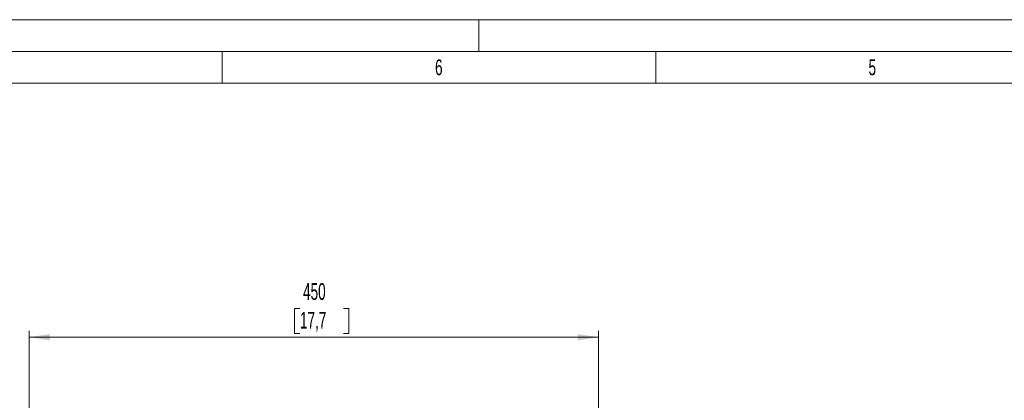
# Model space of a CAD drawing. Header units: millimetres. Extents: x 0 to 4205, y 0 to 2970.
# Tile 74 of 85: x 1943 to 2720, y 2670 to 2970. Entities that reach past the tile are written whole.
import ezdxf

# ---------------------------------------------------------------- set-up
doc = ezdxf.new("R2010")
doc.units = ezdxf.units.MM
doc.header["$LTSCALE"] = 5
doc.styles.add('SLDTEXTSTYLE0', font='TXT', dxfattribs={"width": 0.605})
doc.styles.add('SLDTEXTSTYLE1', font='TXT', dxfattribs={"width": 0.638186})
doc.dimstyles.new('SLDDIMSTYLE0', dxfattribs={"dimtxt": 12.841593, "dimasz": 16.5, "dimexe": 0, "dimexo": 0.0625, "dimgap": 3.210398, "dimtad": 1, "dimdec": 0, "dimrnd": 1e-09, "dimzin": 12, "dimdsep": 46, "dimtxsty": 'SLDTEXTSTYLE0', "dimsah": 1, "dimcen": 0.09, "dimadec": 0, "dimazin": 3, "dimtfac": 1, "dimtdec": 1, "dimtofl": 0, "dimtmove": 0, "dimatfit": 3, "dimfxl": 1, "dimfrac": 2, "dimtolj": 1, "dimtzin": 12, "dimarcsym": 0})

# ---------------------------------------------------------------- blocks, each defined once
blk = doc.blocks.new('_D_7')
at = {"color": 7, "linetype": 'Continuous', "lineweight": 0}
for p, q in [((2163.82, 2742.16), (2159.41, 2742.16)), ((2159.41, 2742.16), (2159.41, 2722.44)), ((2198.12, 2742.16), (2202.53, 2742.16)), ((2202.53, 2742.16), (2202.53, 2722.44)), ((1950.03, 2550.64), (1950.03, 2724.5)), ((2159.41, 2722.44), (2163.82, 2722.44)), ((2202.53, 2722.44), (2198.12, 2722.44)), ((2399.56, 1699.78), (2399.56, 2724.5)), ((1950.03, 2719.5), (2399.56, 2719.5))]:
    blk.add_line(p, q, dxfattribs=at)
at = {"color": 7, "linetype": 'Continuous', "lineweight": 18}
for points in [[(1950.03, 2719.5), (1966.53, 2717), (1966.53, 2722)], [(2399.56, 2719.5), (2383.06, 2722), (2383.06, 2717)]]:
    blk.add_solid(points, dxfattribs=at)
at = {"color": 7, "linetype": 'Continuous', "lineweight": 18, "char_height": 13.229, "attachment_point": 1, "style": 'SLDTEXTSTYLE0'}
for s, insert in [('450', (2166.27, 2762.15)), ('17,7', (2163.82, 2739.49))]:
    blk.add_mtext(s, dxfattribs=dict(at, insert=insert))

msp = doc.modelspace()

# ---------------------------------------------------------------- linework, layer by layer
at = {"color": 7, "linetype": 'Continuous', "lineweight": 18}
for p, q in [((4205, 2970), (0, 2970)), ((2305, 2970), (2305, 2945)), ((4180, 2945), (25, 2945)), ((2102.5, 2945), (2102.5, 2920)), ((2444.58, 2945), (2444.58, 2920)), ((2102.5, 2920), (1760.42, 2920)), ((2444.58, 2920), (2102.5, 2920)), ((2786.67, 2920), (2444.58, 2920))]:
    msp.add_line(p, q, dxfattribs=at)

# ---------------------------------------------------------------- texts
at = {"color": 7, "linetype": 'Continuous', "lineweight": 0, "char_height": 12.5, "attachment_point": 2, "style": 'SLDTEXTSTYLE1'}
for s, insert in [('6', (2273.45, 2938.67)), ('5', (2615.53, 2938.67))]:
    msp.add_mtext(s, dxfattribs=dict(at, insert=insert))

# ---------------------------------------------------------------- dimensions: what is measured, and where the dimension line sits
at = {"color": 7, "linetype": 'Continuous', "lineweight": 18}
dim = msp.add_linear_dim(base=(2399.56, 2719.5), p1=(1950.03, 2550.64), p2=(2399.56, 1699.78), dimstyle='SLDDIMSTYLE0', dxfattribs=at)
dim.commit()
dim.dimension.update_dxf_attribs({"geometry": '_D_7', "text_midpoint": (2180.97, 2719.5), "dimtype": 160})

doc.saveas('drawing.dxf')
